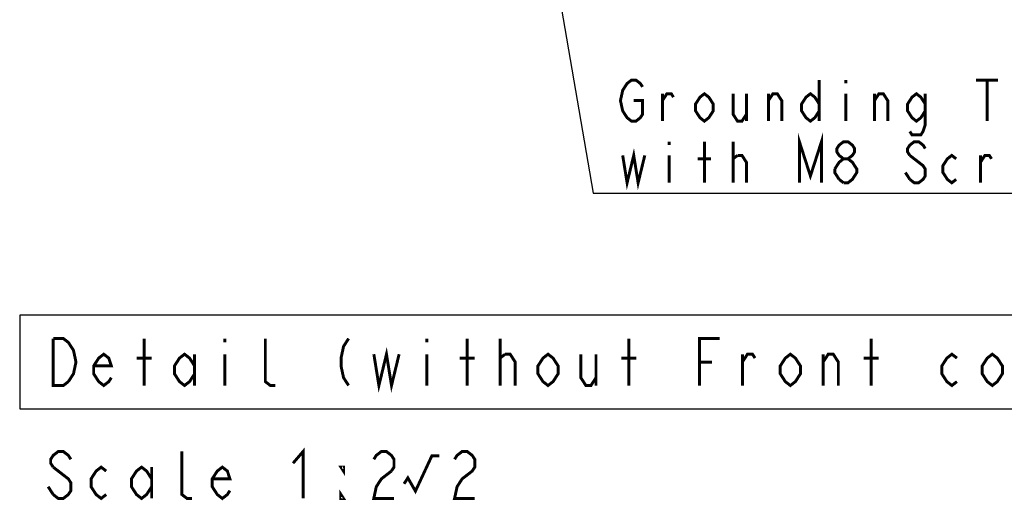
# Model space of a CAD drawing. Extents: x 29 to 410, y 35 to 287.
# Tile 25 of 46: x 250 to 317, y 42 to 74. Entities that reach past the tile are written whole.
import ezdxf

# ---------------------------------------------------------------- set-up
doc = ezdxf.new("R2010")
doc.units = 0
doc.header["$LTSCALE"] = 23.1
doc.layers.add('ALL_NOTE', color=7, linetype='CONTINUOUS')

msp = doc.modelspace()

# ---------------------------------------------------------------- linework, layer by layer
at = {"layer": 'ALL_NOTE', "color": 2, "linetype": 'CONTINUOUS'}
for p, q in [((282.028, 101.571), (288.793, 62.537)), ((288.793, 62.537), (290.341, 62.537)), ((290.341, 62.537), (336.093, 62.537))]:
    msp.add_line(p, q, dxfattribs=at)
at = {"layer": 'ALL_NOTE', "color": 2, "linetype": 'CONTINUOUS', "const_width": 0.2}
for points in [[(291.545, 68.837), (292.147, 68.837), (292.147, 67.904), (291.997, 67.671), (291.696, 67.437), (291.395, 67.437), (291.094, 67.671), (290.943, 67.904), (290.793, 68.137), (290.642, 68.837), (290.793, 69.537), (290.943, 69.771), (291.094, 70.004), (291.395, 70.237), (291.696, 70.237), (291.997, 70.004), (292.147, 69.771)], [(304.187, 70.237), (304.187, 67.437)], [(305.993, 70.237), (305.993, 70.004)], [(314.873, 70.237), (316.378, 70.237)], [(315.625, 70.237), (315.625, 67.437)], [(293.502, 67.437), (293.502, 69.304)], [(293.502, 68.837), (293.803, 69.304), (294.104, 69.304), (294.254, 69.071)], [(296.963, 68.137), (296.662, 67.671), (296.361, 67.437), (296.06, 67.671), (295.759, 68.137), (295.759, 68.604), (296.06, 69.071), (296.361, 69.304), (296.662, 69.071), (296.963, 68.604), (296.963, 68.137)], [(298.318, 69.304), (298.318, 67.904), (298.619, 67.437), (298.92, 67.437), (299.221, 67.904)], [(299.221, 69.304), (299.221, 67.437)], [(300.726, 67.437), (300.726, 69.304)], [(300.726, 68.837), (301.027, 69.304), (301.328, 69.304), (301.629, 68.837), (301.629, 67.437)], [(304.187, 68.137), (303.886, 67.671), (303.585, 67.437), (303.284, 67.671), (302.983, 68.137), (302.983, 68.604), (303.284, 69.071), (303.585, 69.304), (303.886, 69.071), (304.187, 68.604)], [(305.993, 69.304), (305.993, 67.437)], [(307.95, 67.437), (307.95, 69.304)], [(307.95, 68.837), (308.251, 69.304), (308.552, 69.304), (308.853, 68.837), (308.853, 67.437)], [(311.411, 68.137), (311.11, 67.671), (310.809, 67.437), (310.508, 67.671), (310.207, 68.137), (310.207, 68.604), (310.508, 69.071), (310.809, 69.304), (311.11, 69.071), (311.411, 68.604)], [(311.411, 69.304), (311.411, 67.204), (311.261, 66.737), (311.11, 66.504), (310.508, 66.504), (310.358, 66.737)], [(302.833, 63.237), (302.833, 66.037), (303.585, 63.704), (304.338, 66.037), (304.338, 63.237)], [(293.953, 66.037), (293.953, 65.804)], [(296.361, 63.237), (296.361, 66.037)], [(298.318, 63.237), (298.318, 66.037)], [(305.843, 64.871), (305.542, 65.104), (305.391, 65.337), (305.391, 65.571), (305.542, 65.804), (305.843, 66.037), (306.144, 66.037), (306.445, 65.804), (306.595, 65.571), (306.595, 65.337), (306.445, 65.104), (306.144, 64.871)], [(311.411, 65.571), (311.261, 65.804), (310.96, 66.037), (310.659, 66.037), (310.358, 65.804), (310.207, 65.571), (310.207, 65.337), (310.358, 65.104)], [(290.793, 65.104), (291.094, 63.237), (291.545, 65.104), (291.846, 63.237), (292.298, 65.104)], [(293.953, 65.104), (293.953, 63.237)], [(298.318, 64.871), (298.619, 65.104)], [(298.619, 65.104), (298.92, 65.104), (299.221, 64.637), (299.221, 63.237)], [(310.358, 65.104), (311.261, 64.404), (311.411, 64.171), (311.411, 63.704), (311.261, 63.471), (310.96, 63.237), (310.659, 63.237), (310.358, 63.471)], [(313.518, 63.471), (313.217, 63.237), (312.916, 63.471), (312.615, 63.937), (312.615, 64.404), (312.916, 64.871), (313.217, 65.104), (313.518, 64.871)], [(315.174, 63.237), (315.174, 65.104)], [(315.174, 64.637), (315.475, 65.104), (315.776, 65.104), (315.926, 64.871)], [(295.91, 64.871), (296.813, 64.871)], [(305.241, 64.171), (305.542, 64.637), (305.843, 64.871), (306.144, 64.871), (306.445, 64.637), (306.595, 64.404), (306.746, 64.171), (306.746, 63.937), (306.595, 63.704), (306.445, 63.471), (306.144, 63.237), (305.843, 63.237)], [(305.542, 63.471), (305.241, 63.937), (305.241, 64.171)], [(310.358, 63.471), (310.057, 63.937)], [(305.843, 63.237), (305.542, 63.471)], [(251.994, 52.624), (252.682, 52.624), (253.026, 52.357), (253.198, 52.091), (253.37, 51.824), (253.542, 51.024), (253.37, 50.224), (253.026, 49.691)], [(253.026, 49.691), (252.682, 49.424), (251.994, 49.424), (251.994, 52.624)], [(258.186, 49.424), (258.186, 52.624)], [(263.69, 52.624), (263.69, 52.357)], [(267.13, 49.424), (266.786, 49.424), (266.442, 49.691), (266.442, 52.624)], [(272.118, 52.624), (271.774, 52.091), (271.602, 51.291), (271.602, 50.757), (271.774, 49.957), (272.118, 49.424)], [(277.45, 52.624), (277.45, 52.357)], [(280.202, 49.424), (280.202, 52.624)], [(282.438, 49.424), (282.438, 52.624)], [(291.21, 49.424), (291.21, 52.624)], [(296.026, 49.424), (296.026, 52.624), (297.402, 52.624)], [(307.722, 49.424), (307.722, 52.624)], [(255.95, 49.957), (255.778, 49.691), (255.434, 49.424), (255.09, 49.691), (254.746, 50.224), (254.746, 50.757), (255.09, 51.291), (255.434, 51.557), (255.778, 51.291), (255.95, 50.757), (254.746, 50.757)], [(261.626, 50.224), (261.282, 49.691), (260.938, 49.424), (260.594, 49.691), (260.25, 50.224), (260.25, 50.757), (260.594, 51.291), (260.938, 51.557), (261.282, 51.291), (261.626, 50.757)], [(273.838, 51.557), (274.182, 49.424), (274.698, 51.557), (275.042, 49.424), (275.558, 51.557)], [(286.394, 50.224), (286.05, 49.691), (285.706, 49.424), (285.362, 49.691), (285.018, 50.224), (285.018, 50.757), (285.362, 51.291), (285.706, 51.557), (286.05, 51.291), (286.394, 50.757), (286.394, 50.224)], [(302.906, 50.224), (302.562, 49.691), (302.218, 49.424), (301.874, 49.691), (301.53, 50.224), (301.53, 50.757), (301.874, 51.291), (302.218, 51.557), (302.562, 51.291), (302.906, 50.757), (302.906, 50.224)], [(313.57, 49.691), (313.226, 49.424), (312.882, 49.691), (312.538, 50.224), (312.538, 50.757), (312.882, 51.291), (313.226, 51.557), (313.57, 51.291)], [(316.666, 50.224), (316.322, 49.691), (315.978, 49.424), (315.634, 49.691), (315.29, 50.224), (315.29, 50.757), (315.634, 51.291), (315.978, 51.557), (316.322, 51.291), (316.666, 50.757), (316.666, 50.224)], [(257.67, 51.291), (258.702, 51.291)], [(261.626, 51.557), (261.626, 49.424)], [(263.69, 51.557), (263.69, 49.424)], [(277.45, 51.557), (277.45, 49.424)], [(279.686, 51.291), (280.718, 51.291)], [(282.438, 51.291), (282.782, 51.557)], [(282.782, 51.557), (283.126, 51.557), (283.47, 51.024), (283.47, 49.424)], [(287.942, 51.557), (287.942, 49.957), (288.286, 49.424), (288.63, 49.424), (288.974, 49.957)], [(288.974, 51.557), (288.974, 49.424)], [(290.694, 51.291), (291.726, 51.291)], [(296.026, 51.024), (296.886, 51.024)], [(298.95, 49.424), (298.95, 51.557)], [(298.95, 51.024), (299.294, 51.557), (299.638, 51.557), (299.81, 51.291)], [(304.454, 49.424), (304.454, 51.557)], [(304.454, 51.024), (304.798, 51.557), (305.142, 51.557), (305.486, 51.024), (305.486, 49.424)], [(307.206, 51.291), (308.238, 51.291)], [(253.193, 44.395), (253.021, 44.662), (252.677, 44.928), (252.333, 44.928), (251.989, 44.662), (251.817, 44.395), (251.817, 44.128), (251.989, 43.862)], [(261.449, 41.728), (261.105, 41.728), (260.761, 41.995), (260.761, 44.928)], [(268.329, 44.128), (269.017, 44.928), (269.017, 41.728)], [(273.833, 44.395), (274.005, 44.662), (274.349, 44.928), (274.693, 44.928), (275.037, 44.662), (275.209, 44.395), (275.209, 43.862), (275.037, 43.595)], [(279.337, 44.395), (279.509, 44.662), (279.853, 44.928), (280.197, 44.928), (280.541, 44.662), (280.713, 44.395), (280.713, 43.862), (280.541, 43.595), (280.197, 43.328), (279.853, 43.062), (279.509, 42.528), (279.337, 41.728), (280.713, 41.728)], [(275.897, 42.728), (276.155, 43.128), (276.671, 42.228), (277.789, 44.628), (278.305, 44.628)], [(251.989, 43.862), (253.021, 43.062), (253.193, 42.795), (253.193, 42.262), (253.021, 41.995), (252.677, 41.728), (252.333, 41.728), (251.989, 41.995)], [(255.601, 41.995), (255.257, 41.728), (254.913, 41.995), (254.569, 42.528), (254.569, 43.062), (254.913, 43.595), (255.257, 43.862), (255.601, 43.595)], [(258.697, 42.528), (258.353, 41.995), (258.009, 41.728), (257.665, 41.995), (257.321, 42.528), (257.321, 43.062), (257.665, 43.595), (258.009, 43.862), (258.353, 43.595), (258.697, 43.062)], [(258.697, 43.862), (258.697, 41.728)], [(264.029, 42.262), (263.857, 41.995), (263.513, 41.728), (263.169, 41.995), (262.825, 42.528), (262.825, 43.062), (263.169, 43.595), (263.513, 43.862), (263.857, 43.595), (264.029, 43.062), (262.825, 43.062)], [(271.769, 43.862), (271.769, 43.595), (271.597, 43.862), (271.769, 43.862)], [(275.037, 43.595), (274.349, 43.062), (274.005, 42.528), (273.833, 41.728), (275.209, 41.728)], [(251.989, 41.995), (251.645, 42.528)], [(271.769, 41.728), (271.597, 41.728), (271.597, 41.995), (271.769, 41.728)]]:
    msp.add_lwpolyline(points, dxfattribs=at)
at = {"layer": 'ALL_NOTE', "color": 2, "linetype": 'CONTINUOUS'}
msp.add_lwpolyline([(249.706, 47.824), (329.962, 47.824), (329.962, 54.224), (249.706, 54.224), (249.706, 47.824)], dxfattribs=at)

doc.saveas('drawing.dxf')
